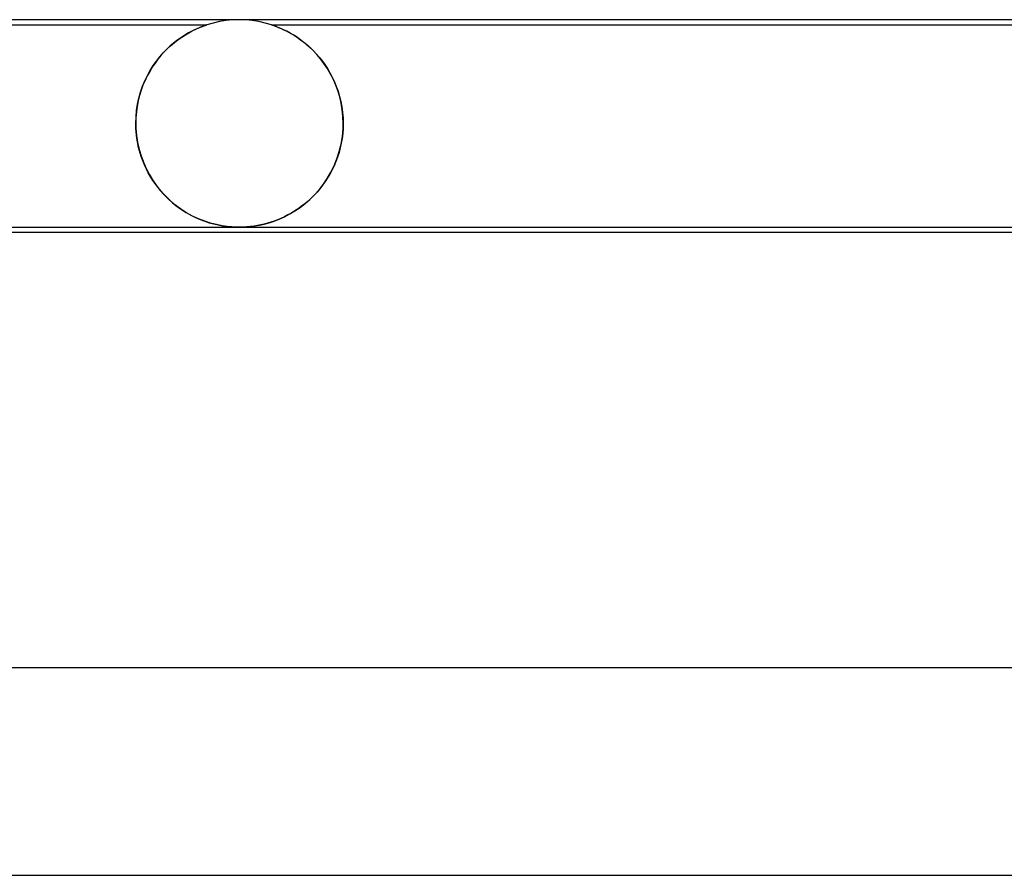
# Model space of a CAD drawing. Header units: millimetres. Extents: x -535 to 535, y -2 to 330.
# Tile 24 of 88: x -252 to -233, y 314 to 330. Entities that reach past the tile are written whole.
import ezdxf

# ---------------------------------------------------------------- set-up
doc = ezdxf.new("R2010")
doc.units = ezdxf.units.MM
doc.layers.add('HIDDEN', color=7, linetype='Continuous')
doc.layers.add('THICK', color=7, linetype='Continuous')

msp = doc.modelspace()

# ---------------------------------------------------------------- linework, layer by layer
at = {"layer": 'HIDDEN'}
for p, q in [((-248.503, 329.936), (-248.624, 329.9)), ((-248.379, 329.964), (-248.503, 329.936)), ((-248.253, 329.984), (-248.379, 329.964)), ((-248.127, 329.996), (-248.253, 329.984)), ((-248, 330), (-248.127, 329.996)), ((-247.873, 329.996), (-248, 330)), ((-247.747, 329.984), (-247.873, 329.996)), ((-247.621, 329.964), (-247.747, 329.984)), ((-247.497, 329.936), (-247.621, 329.964)), ((-247.376, 329.9), (-247.497, 329.936)), ((-278.375, 329.9), (-248.624, 329.9)), ((-249.035, 329.71), (-248.968, 329.749)), ((-248.975, 329.745), (-249.03, 329.714)), ((-248.924, 329.773), (-248.975, 329.745)), ((-248.968, 329.749), (-248.906, 329.783)), ((-248.875, 329.798), (-248.924, 329.773)), ((-248.906, 329.783), (-248.847, 329.811)), ((-248.829, 329.82), (-248.875, 329.798)), ((-248.847, 329.811), (-248.794, 329.835)), ((-248.785, 329.839), (-248.829, 329.82)), ((-248.794, 329.835), (-248.747, 329.855)), ((-248.744, 329.856), (-248.785, 329.839)), ((-248.747, 329.855), (-248.707, 329.871)), ((-248.706, 329.871), (-248.744, 329.856)), ((-248.707, 329.871), (-248.675, 329.883)), ((-248.675, 329.883), (-248.706, 329.871)), ((-248.675, 329.883), (-248.652, 329.891)), ((-248.652, 329.891), (-248.675, 329.883)), ((-248.652, 329.891), (-248.636, 329.896)), ((-248.637, 329.896), (-248.652, 329.891)), ((-248.627, 329.899), (-248.637, 329.896)), ((-248.636, 329.896), (-248.627, 329.899)), ((-248.627, 329.899), (-248.624, 329.9)), ((-248.624, 329.9), (-248.627, 329.899)), ((-247.373, 329.899), (-247.376, 329.9)), ((-247.376, 329.9), (-247.37, 329.898)), ((-247.376, 329.9), (-217.624, 329.9)), ((-247.367, 329.897), (-247.373, 329.899)), ((-247.37, 329.898), (-247.356, 329.893)), ((-247.356, 329.894), (-247.367, 329.897)), ((-247.34, 329.888), (-247.356, 329.894)), ((-247.356, 329.893), (-247.333, 329.886)), ((-247.316, 329.88), (-247.34, 329.888)), ((-247.333, 329.886), (-247.303, 329.875)), ((-247.285, 329.868), (-247.316, 329.88)), ((-247.303, 329.875), (-247.268, 329.861)), ((-247.244, 329.852), (-247.285, 329.868)), ((-247.268, 329.861), (-247.229, 329.846)), ((-247.196, 329.831), (-247.244, 329.852)), ((-247.229, 329.846), (-247.187, 329.828)), ((-247.141, 329.806), (-247.196, 329.831)), ((-247.187, 329.828), (-247.143, 329.807)), ((-247.143, 329.807), (-247.095, 329.784)), ((-247.08, 329.776), (-247.141, 329.806)), ((-247.095, 329.784), (-247.044, 329.757)), ((-247.015, 329.741), (-247.08, 329.776)), ((-247.044, 329.757), (-246.99, 329.727)), ((-246.946, 329.701), (-247.015, 329.741)), ((-249.266, 329.546), (-249.328, 329.493)), ((-249.321, 329.499), (-249.249, 329.56)), ((-249.205, 329.595), (-249.266, 329.546)), ((-249.249, 329.56), (-249.176, 329.616)), ((-249.145, 329.638), (-249.205, 329.595)), ((-249.176, 329.616), (-249.105, 329.666)), ((-249.086, 329.678), (-249.145, 329.638)), ((-249.105, 329.666), (-249.035, 329.71)), ((-249.03, 329.714), (-249.086, 329.678)), ((-246.99, 329.727), (-246.934, 329.693)), ((-246.874, 329.654), (-246.946, 329.701)), ((-246.934, 329.693), (-246.876, 329.655)), ((-246.876, 329.655), (-246.816, 329.613)), ((-246.8, 329.602), (-246.874, 329.654)), ((-246.816, 329.613), (-246.754, 329.567)), ((-246.724, 329.543), (-246.8, 329.602)), ((-246.754, 329.567), (-246.693, 329.516)), ((-246.648, 329.477), (-246.724, 329.543)), ((-249.529, 329.284), (-249.462, 329.361)), ((-249.45, 329.373), (-249.509, 329.307)), ((-249.462, 329.361), (-249.392, 329.432)), ((-249.389, 329.435), (-249.45, 329.373)), ((-249.392, 329.432), (-249.321, 329.499)), ((-249.328, 329.493), (-249.389, 329.435)), ((-246.693, 329.516), (-246.632, 329.462)), ((-246.574, 329.406), (-246.648, 329.477)), ((-246.632, 329.462), (-246.572, 329.403)), ((-246.501, 329.329), (-246.574, 329.406)), ((-246.572, 329.403), (-246.513, 329.342)), ((-249.622, 329.164), (-249.674, 329.086)), ((-249.655, 329.115), (-249.594, 329.202)), ((-249.567, 329.238), (-249.622, 329.164)), ((-249.594, 329.202), (-249.529, 329.284)), ((-249.509, 329.307), (-249.567, 329.238)), ((-246.513, 329.342), (-246.456, 329.276)), ((-246.431, 329.246), (-246.501, 329.329)), ((-246.456, 329.276), (-246.4, 329.207)), ((-246.364, 329.157), (-246.431, 329.246)), ((-246.4, 329.207), (-246.347, 329.134)), ((-249.724, 329.004), (-249.771, 328.918)), ((-249.767, 328.926), (-249.713, 329.023)), ((-249.674, 329.086), (-249.724, 329.004)), ((-249.713, 329.023), (-249.655, 329.115)), ((-246.301, 329.063), (-246.364, 329.157)), ((-246.347, 329.134), (-246.297, 329.057)), ((-246.242, 328.964), (-246.301, 329.063)), ((-246.297, 329.057), (-246.249, 328.976)), ((-246.249, 328.976), (-246.204, 328.892)), ((-249.861, 328.717), (-249.816, 328.824)), ((-249.814, 328.828), (-249.854, 328.735)), ((-249.816, 328.824), (-249.767, 328.926)), ((-249.771, 328.918), (-249.814, 328.828)), ((-246.187, 328.859), (-246.242, 328.964)), ((-246.204, 328.892), (-246.162, 328.804)), ((-246.139, 328.748), (-246.187, 328.859)), ((-246.162, 328.804), (-246.125, 328.713)), ((-249.932, 328.489), (-249.899, 328.605)), ((-249.889, 328.638), (-249.919, 328.538)), ((-249.899, 328.605), (-249.861, 328.717)), ((-249.854, 328.735), (-249.889, 328.638)), ((-246.096, 328.633), (-246.139, 328.748)), ((-246.125, 328.713), (-246.091, 328.619)), ((-246.059, 328.512), (-246.096, 328.633)), ((-246.091, 328.619), (-246.062, 328.521)), ((-249.945, 328.434), (-249.965, 328.328)), ((-249.958, 328.37), (-249.932, 328.489)), ((-249.919, 328.538), (-249.945, 328.434)), ((-246.062, 328.521), (-246.037, 328.421)), ((-246.03, 328.388), (-246.059, 328.512)), ((-246.037, 328.421), (-246.018, 328.318)), ((-249.98, 328.22), (-249.989, 328.11)), ((-249.988, 328.125), (-249.977, 328.249)), ((-249.965, 328.328), (-249.98, 328.22)), ((-249.977, 328.249), (-249.958, 328.37)), ((-246.009, 328.261), (-246.03, 328.388)), ((-246.018, 328.318), (-246.003, 328.213)), ((-245.996, 328.131), (-246.009, 328.261)), ((-246.003, 328.213), (-245.995, 328.107)), ((-249.992, 328), (-249.988, 328.125)), ((-249.989, 328.11), (-249.992, 328)), ((-245.992, 328), (-245.996, 328.131)), ((-245.995, 328.107), (-245.992, 328)), ((-249.992, 327.983), (-249.992, 328)), ((-249.992, 328), (-249.992, 327.983)), ((-249.992, 327.967), (-249.992, 327.983)), ((-249.992, 327.983), (-249.992, 327.967)), ((-249.991, 327.95), (-249.992, 327.967)), ((-249.992, 327.967), (-249.991, 327.95)), ((-249.991, 327.933), (-249.991, 327.95)), ((-249.991, 327.95), (-249.991, 327.933)), ((-249.99, 327.917), (-249.991, 327.933)), ((-249.991, 327.933), (-249.99, 327.917)), ((-249.99, 327.9), (-249.99, 327.917)), ((-249.99, 327.917), (-249.99, 327.9)), ((-249.99, 327.9), (-249.978, 327.765)), ((-249.972, 327.717), (-249.99, 327.9)), ((-246.008, 327.75), (-245.994, 327.9)), ((-245.994, 327.9), (-246.001, 327.806)), ((-245.993, 327.933), (-245.994, 327.917)), ((-245.994, 327.917), (-245.993, 327.933)), ((-245.994, 327.917), (-245.994, 327.9)), ((-245.994, 327.9), (-245.994, 327.917)), ((-245.992, 327.95), (-245.993, 327.933)), ((-245.993, 327.933), (-245.992, 327.95)), ((-245.992, 328), (-245.992, 327.983)), ((-245.992, 327.983), (-245.992, 328)), ((-245.992, 327.983), (-245.992, 327.967)), ((-245.992, 327.967), (-245.992, 327.983)), ((-245.992, 327.967), (-245.992, 327.95)), ((-245.992, 327.95), (-245.992, 327.967)), ((-249.978, 327.765), (-249.958, 327.631)), ((-249.938, 327.537), (-249.972, 327.717)), ((-246.032, 327.602), (-246.008, 327.75)), ((-246.013, 327.712), (-246.029, 327.62)), ((-246.001, 327.806), (-246.013, 327.712)), ((-249.958, 327.631), (-249.929, 327.5)), ((-249.889, 327.365), (-249.938, 327.537)), ((-249.929, 327.5), (-249.892, 327.373)), ((-246.112, 327.319), (-246.067, 327.459)), ((-246.048, 327.529), (-246.072, 327.439)), ((-246.067, 327.459), (-246.032, 327.602)), ((-246.029, 327.62), (-246.048, 327.529)), ((-249.892, 327.373), (-249.847, 327.25)), ((-249.826, 327.2), (-249.889, 327.365)), ((-246.132, 327.266), (-246.167, 327.183)), ((-246.166, 327.185), (-246.112, 327.319)), ((-246.1, 327.352), (-246.132, 327.266)), ((-246.072, 327.439), (-246.1, 327.352)), ((-249.847, 327.25), (-249.795, 327.132)), ((-249.751, 327.046), (-249.826, 327.2)), ((-249.795, 327.132), (-249.736, 327.019)), ((-246.206, 327.102), (-246.247, 327.024)), ((-246.229, 327.059), (-246.166, 327.185)), ((-246.167, 327.183), (-246.206, 327.102)), ((-249.665, 326.901), (-249.751, 327.046)), ((-249.736, 327.019), (-249.672, 326.912)), ((-249.672, 326.912), (-249.602, 326.811)), ((-249.57, 326.768), (-249.665, 326.901)), ((-246.375, 326.826), (-246.298, 326.939)), ((-246.292, 326.949), (-246.339, 326.877)), ((-246.298, 326.939), (-246.229, 327.059)), ((-246.247, 327.024), (-246.292, 326.949)), ((-249.602, 326.811), (-249.528, 326.715)), ((-249.467, 326.646), (-249.57, 326.768)), ((-249.528, 326.715), (-249.449, 326.626)), ((-246.544, 326.624), (-246.457, 326.721)), ((-246.441, 326.741), (-246.495, 326.677)), ((-246.457, 326.721), (-246.375, 326.826)), ((-246.389, 326.808), (-246.441, 326.741)), ((-246.339, 326.877), (-246.389, 326.808)), ((-249.358, 326.536), (-249.467, 326.646)), ((-249.449, 326.626), (-249.367, 326.544)), ((-249.367, 326.544), (-249.283, 326.469)), ((-249.246, 326.438), (-249.358, 326.536)), ((-246.669, 326.503), (-246.731, 326.451)), ((-246.728, 326.453), (-246.635, 326.535)), ((-246.609, 326.559), (-246.669, 326.503)), ((-246.635, 326.535), (-246.544, 326.624)), ((-246.551, 326.617), (-246.609, 326.559)), ((-246.495, 326.677), (-246.551, 326.617)), ((-249.283, 326.469), (-249.197, 326.4)), ((-249.131, 326.352), (-249.246, 326.438)), ((-249.197, 326.4), (-249.109, 326.338)), ((-249.014, 326.277), (-249.131, 326.352)), ((-249.109, 326.338), (-249.02, 326.281)), ((-247.024, 326.253), (-246.924, 326.312)), ((-246.925, 326.312), (-246.992, 326.271)), ((-246.859, 326.355), (-246.925, 326.312)), ((-246.924, 326.312), (-246.825, 326.379)), ((-246.794, 326.402), (-246.859, 326.355)), ((-246.825, 326.379), (-246.728, 326.453)), ((-246.731, 326.451), (-246.794, 326.402)), ((-249.02, 326.281), (-248.931, 326.231)), ((-248.896, 326.213), (-249.014, 326.277)), ((-248.931, 326.231), (-248.841, 326.187)), ((-248.78, 326.159), (-248.896, 326.213)), ((-248.841, 326.187), (-248.752, 326.148)), ((-248.664, 326.114), (-248.78, 326.159)), ((-248.752, 326.148), (-248.663, 326.114)), ((-247.324, 326.117), (-247.225, 326.155)), ((-247.259, 326.142), (-247.324, 326.117)), ((-247.193, 326.169), (-247.259, 326.142)), ((-247.225, 326.155), (-247.125, 326.201)), ((-247.126, 326.2), (-247.193, 326.169)), ((-247.059, 326.234), (-247.126, 326.2)), ((-247.125, 326.201), (-247.024, 326.253)), ((-246.992, 326.271), (-247.059, 326.234)), ((-248.55, 326.078), (-248.664, 326.114)), ((-248.663, 326.114), (-248.576, 326.085)), ((-248.576, 326.085), (-248.489, 326.061)), ((-248.438, 326.049), (-248.55, 326.078)), ((-248.489, 326.061), (-248.404, 326.041)), ((-248.329, 326.027), (-248.438, 326.049)), ((-248.404, 326.041), (-248.322, 326.026)), ((-248.232, 326.014), (-248.329, 326.027)), ((-248.322, 326.026), (-248.247, 326.015)), ((-248.247, 326.015), (-248.178, 326.008)), ((-248.148, 326.006), (-248.232, 326.014)), ((-248.178, 326.008), (-248.115, 326.003)), ((-248.072, 326.001), (-248.148, 326.006)), ((-248.115, 326.003), (-248.056, 326.001)), ((-247.998, 326), (-248.072, 326.001)), ((-248.056, 326.001), (-247.998, 326)), ((-247.998, 326), (-247.94, 326.001)), ((-247.925, 326.001), (-247.998, 326)), ((-247.94, 326.001), (-247.883, 326.003)), ((-247.852, 326.005), (-247.925, 326.001)), ((-247.883, 326.003), (-247.825, 326.008)), ((-247.78, 326.012), (-247.852, 326.005)), ((-247.825, 326.008), (-247.762, 326.014)), ((-247.71, 326.021), (-247.78, 326.012)), ((-247.762, 326.014), (-247.69, 326.024)), ((-247.643, 326.032), (-247.71, 326.021)), ((-247.69, 326.024), (-247.609, 326.038)), ((-247.578, 326.045), (-247.643, 326.032)), ((-247.609, 326.038), (-247.517, 326.059)), ((-247.515, 326.059), (-247.578, 326.045)), ((-247.517, 326.059), (-247.422, 326.085)), ((-247.453, 326.076), (-247.515, 326.059)), ((-247.389, 326.095), (-247.453, 326.076)), ((-247.422, 326.085), (-247.324, 326.117)), ((-247.324, 326.117), (-247.389, 326.095))]:
    msp.add_line(p, q, dxfattribs=at)
at = {"layer": 'THICK'}
for p, q in [((308, 330), (-308, 330)), ((-307.994, 326), (-219.936, 326)), ((-305.771, 325.9), (-219.975, 325.9)), ((316, 317.5), (-316, 317.5)), ((-315.995, 313.5), (-224.816, 313.5))]:
    msp.add_line(p, q, dxfattribs=at)

doc.saveas('drawing.dxf')
